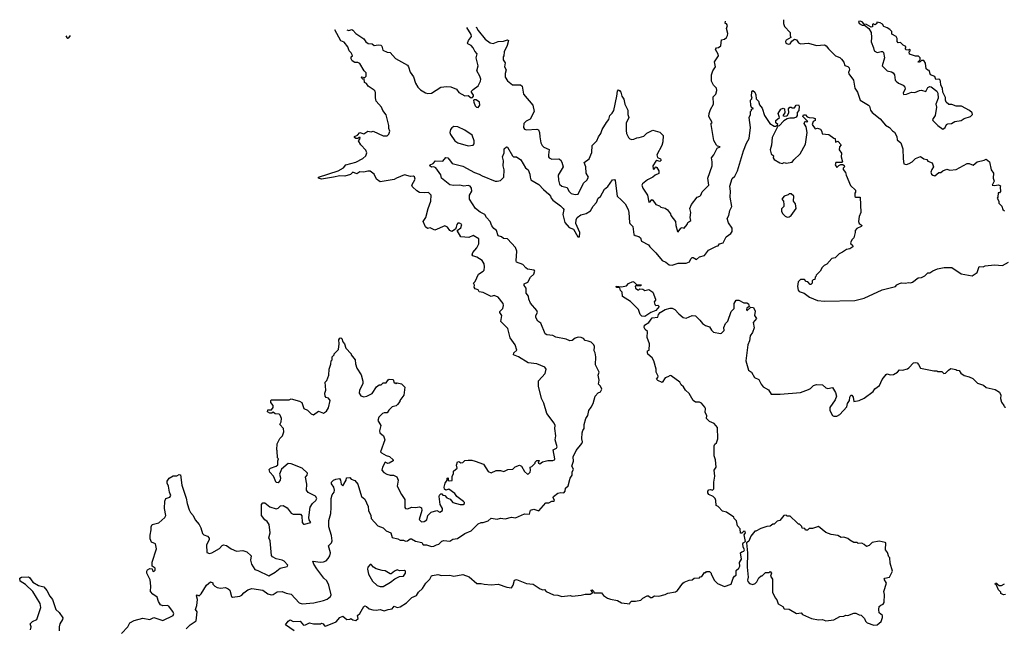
# Model space of a CAD drawing. Extents: x 2604950 to 2749250, y 940531 to 1028284.
# Tile 198 of 220: x 2672198 to 2681943, y 1021319 to 1027332. Entities that reach past the tile are written whole.
import ezdxf

# ---------------------------------------------------------------- set-up
doc = ezdxf.new("R2010")
doc.units = 0

msp = doc.modelspace()

# ---------------------------------------------------------------- linework, layer by layer
at = {"layer": '0CON05XD'}
for points in [[(2676713.2, 1027258.2), (2676718.8, 1027255), (2676736, 1027225), (2676805, 1027140), (2676853.9, 1027103.9), (2676885, 1027096.7), (2676935, 1027116.7), (2676985, 1027119.2), (2677025, 1027133.8), (2677035, 1027127.5), (2677023.2, 1027076.8), (2676992, 1027015), (2676990, 1026975), (2676982.5, 1026965), (2676982.5, 1026935), (2677002.5, 1026905), (2676997.5, 1026865), (2677012.5, 1026835), (2677001.7, 1026798.3), (2677003.8, 1026765), (2677025, 1026726.7), (2677076.4, 1026686.4), (2677155, 1026686.7), (2677172.5, 1026675), (2677183.3, 1026595), (2677276.7, 1026485), (2677290, 1026425), (2677251.7, 1026348.3), (2677211.2, 1026328.8), (2677188.8, 1026305), (2677184, 1026265), (2677195, 1026248.8), (2677215, 1026242), (2677315, 1026248.6), (2677331.7, 1026241.7), (2677343.3, 1026215), (2677344.2, 1026174.2), (2677355.8, 1026115), (2677368.3, 1026088.3), (2677385, 1026072), (2677438.8, 1026048.8), (2677430, 1025995), (2677430, 1025975), (2677437.5, 1025965), (2677465, 1025951.2), (2677534.1, 1025954.1), (2677550, 1025945), (2677563.9, 1025923.9), (2677576.7, 1025875), (2677527.5, 1025795), (2677530, 1025745), (2677541.2, 1025705), (2677565, 1025683.8), (2677615, 1025670), (2677634.2, 1025634.2), (2677655, 1025613.8), (2677695, 1025601.2), (2677725.8, 1025604.2), (2677777.1, 1025712.9), (2677810, 1025745), (2677826.4, 1025773.6), (2677803.3, 1025815), (2677801.2, 1025875), (2677785, 1025920), (2677834.1, 1025955.9), (2677861.7, 1026018.3), (2677862.3, 1026087.7), (2677910, 1026135), (2677925.9, 1026174.1), (2677950, 1026205), (2677963.3, 1026245), (2678004.2, 1026315.8), (2678030, 1026345), (2678037.5, 1026385), (2678063.3, 1026406.7), (2678077.7, 1026432.3), (2678108.8, 1026575), (2678114.1, 1026625.9), (2678125, 1026637.5), (2678135, 1026632.5), (2678146.4, 1026613.6), (2678156.4, 1026576.4), (2678176.7, 1026545), (2678186.7, 1026495), (2678216.4, 1026436.4), (2678217.5, 1026395), (2678226.7, 1026365), (2678201.7, 1026308.3), (2678198.8, 1026235), (2678204, 1026205), (2678223.3, 1026165), (2678235, 1026153.8), (2678255, 1026148), (2678275, 1026150), (2678305, 1026163.8), (2678330, 1026165), (2678375, 1026180), (2678405, 1026210), (2678465, 1026240), (2678535, 1026220), (2678567.7, 1026187.7), (2678563.8, 1026125), (2678553.9, 1026086.1), (2678503.9, 1025993.9), (2678510, 1025970), (2678540, 1025955), (2678547, 1025943), (2678535, 1025927.5), (2678505, 1025937.5), (2678495, 1025932.5), (2678464.2, 1025885), (2678467.5, 1025857.5), (2678475, 1025850), (2678495, 1025877.5), (2678505, 1025870), (2678523.3, 1025835), (2678525, 1025810), (2678487.7, 1025792.3), (2678465, 1025772.5), (2678411.2, 1025748.8), (2678360.5, 1025709.5), (2678356.2, 1025695), (2678366.2, 1025665), (2678411.2, 1025595), (2678425, 1025527.5), (2678439.3, 1025530.7), (2678455, 1025552.5), (2678465, 1025547.5), (2678493.6, 1025503.6), (2678531.7, 1025491.7), (2678545, 1025477.5), (2678585, 1025466.7), (2678610.7, 1025450.7), (2678637.5, 1025412.5), (2678642.5, 1025395), (2678687.5, 1025335), (2678691.2, 1025295), (2678707, 1025237), (2678715, 1025232.5), (2678740.7, 1025269.3), (2678753, 1025277), (2678775, 1025270), (2678802.5, 1025305), (2678810, 1025325), (2678840, 1025345), (2678832.5, 1025375), (2678841.2, 1025425), (2678830, 1025465), (2678847.5, 1025505), (2678902.5, 1025575), (2678930, 1025585), (2678940, 1025595), (2678951.7, 1025628.3), (2679017.5, 1025695), (2679007.5, 1025765), (2679051.4, 1025885), (2679052.5, 1025925), (2679043.3, 1025965), (2679066.7, 1025995), (2679100.7, 1026059.3), (2679130, 1026075), (2679105, 1026080), (2679095, 1026090), (2679068.3, 1026138.3), (2679042.5, 1026295), (2679042.5, 1026307.5), (2679050, 1026315), (2679020, 1026375), (2679021.2, 1026405), (2679033.8, 1026445), (2679066.2, 1026495), (2679062, 1026568), (2679086.7, 1026595), (2679098.3, 1026631.7), (2679093.3, 1026655), (2679063.3, 1026685), (2679043.3, 1026725), (2679043.6, 1026786.4), (2679057.5, 1026825), (2679083, 1026867), (2679073.3, 1026915), (2679113.3, 1026975), (2679110.7, 1026990.7), (2679083, 1027037), (2679095, 1027052.5), (2679115, 1027057.5), (2679137.5, 1027075), (2679145, 1027132.5), (2679175, 1027140), (2679193.8, 1027155), (2679204, 1027175), (2679205.8, 1027195), (2679193.8, 1027245), (2679202.5, 1027275), (2679195, 1027290), (2679180, 1027295), (2679183.5, 1027319.3)], [(2679756.7, 1027332.3), (2679757.5, 1027295), (2679766.4, 1027266.4), (2679822.5, 1027205), (2679822.5, 1027175), (2679830, 1027155), (2679785, 1027130), (2679777.5, 1027115), (2679780.7, 1027100.7), (2679805, 1027090), (2679825, 1027093.3), (2679840.7, 1027119.3), (2679865, 1027140), (2679885, 1027132.5), (2679905, 1027102.5), (2679925, 1027093.3), (2680005, 1027100), (2680085.8, 1027075.8), (2680163.9, 1027083.9), (2680180, 1027075), (2680202.3, 1027042.3), (2680272.5, 1026975), (2680315, 1026957.5), (2680333, 1026943), (2680353.6, 1026913.6), (2680365, 1026880), (2680395, 1026867.5), (2680407.5, 1026855), (2680412.5, 1026835), (2680400.7, 1026809.3), (2680403.3, 1026795), (2680450, 1026735), (2680462, 1026655), (2680490, 1026615), (2680515, 1026537.5), (2680597.7, 1026487.7), (2680610, 1026475), (2680618.3, 1026438.3), (2680633.6, 1026413.6), (2680715, 1026350), (2680768.3, 1026288.3), (2680805.8, 1026265.8), (2680835, 1026232.5), (2680855, 1026220), (2680878.8, 1026175), (2680882.9, 1026142.9), (2680917.5, 1026115), (2680940, 1026055), (2680941.2, 1025955), (2680950, 1025905), (2680975, 1025900), (2681001.7, 1025908.3), (2681030, 1025925), (2681065, 1025957.5), (2681115, 1025977.5), (2681146.7, 1025956.7), (2681175, 1025947.5), (2681185, 1025932.5), (2681227.5, 1025915), (2681242.5, 1025875), (2681225, 1025850), (2681217.5, 1025825), (2681222.5, 1025805), (2681235, 1025792.5), (2681255, 1025787.5), (2681295, 1025820), (2681315, 1025820), (2681335, 1025837.5), (2681375, 1025852.5), (2681405, 1025843.8), (2681465, 1025850), (2681575, 1025907.5), (2681595, 1025907.5), (2681635, 1025893.3), (2681674, 1025926), (2681745, 1025942.5), (2681765, 1025952.5), (2681796.1, 1025926.1), (2681813.3, 1025845), (2681837.5, 1025815), (2681833.3, 1025765), (2681843.3, 1025735), (2681822.5, 1025695), (2681845, 1025690), (2681885, 1025696.7), (2681907, 1025687), (2681902.5, 1025675), (2681907, 1025633), (2681895, 1025620), (2681881.7, 1025618.3), (2681880, 1025575), (2681872.5, 1025565), (2681890, 1025535), (2681890, 1025515), (2681918.3, 1025488.3), (2681930, 1025455), (2681945, 1025440)], [(2681335, 1026250), (2681357.5, 1026265), (2681372.5, 1026295), (2681385, 1026302.5), (2681420, 1026305), (2681455, 1026323.8), (2681515, 1026336.2), (2681545, 1026353.3), (2681607, 1026373), (2681627, 1026393), (2681625, 1026410), (2681600, 1026435), (2681520, 1026475), (2681465, 1026477.5), (2681425, 1026493.3), (2681395, 1026492.5), (2681367.5, 1026515), (2681360, 1026535), (2681361.7, 1026561.7), (2681333.3, 1026615), (2681332.5, 1026655), (2681313.3, 1026685), (2681313, 1026723), (2681306.1, 1026736.1), (2681295, 1026742.5), (2681265, 1026740), (2681255, 1026770), (2681212.5, 1026785), (2681200, 1026830), (2681185, 1026832.5), (2681170, 1026845), (2681161.7, 1026901.7), (2681145, 1026930), (2681125, 1026930), (2681110, 1026915), (2681095, 1026910), (2681090, 1026915), (2681110, 1026935), (2681110, 1026955), (2681095, 1026970), (2681065, 1026970), (2681005, 1026990), (2681000, 1027015), (2681010, 1027025), (2681010, 1027035), (2681005, 1027040), (2680995, 1027030), (2680973, 1027033), (2680962.5, 1027045), (2680970, 1027055), (2680968.3, 1027068.3), (2680940.7, 1027080.7), (2680917, 1027107), (2680893.6, 1027103.6), (2680883.3, 1027115), (2680882.5, 1027145), (2680872.5, 1027165), (2680830.7, 1027190.7), (2680830, 1027215), (2680810, 1027235), (2680783.3, 1027253.3), (2680750, 1027265), (2680736.4, 1027286.4), (2680715, 1027300), (2680683, 1027307), (2680680, 1027295), (2680665, 1027280), (2680645, 1027290), (2680640, 1027285), (2680640, 1027260), (2680625, 1027257.5), (2680580, 1027285), (2680555, 1027287.5), (2680535, 1027310), (2680515, 1027317.5), (2680500, 1027315), (2680507.5, 1027295), (2680535, 1027277.5), (2680558.3, 1027278.3), (2680603.3, 1027245), (2680623.8, 1027205), (2680628.8, 1027155), (2680623.9, 1027113.9), (2680650, 1027055), (2680655, 1027022.5), (2680685, 1027008), (2680725, 1027018.8), (2680737.7, 1027017.7), (2680748.3, 1027008.3), (2680755.9, 1026954.1), (2680734.2, 1026874.2), (2680785, 1026826.2), (2680825, 1026816), (2680843.3, 1026805), (2680855.8, 1026785), (2680863.3, 1026735), (2680872.3, 1026722.3), (2680895, 1026703.3), (2680942.5, 1026685), (2680953.6, 1026673.6), (2680963, 1026647), (2680943.3, 1026605), (2680945, 1026592.5), (2680975, 1026594.2), (2681024.3, 1026615.7), (2681056.8, 1026613.2), (2681105, 1026632.5), (2681125, 1026633.3), (2681165, 1026622), (2681185, 1026660), (2681205, 1026670.8), (2681218.3, 1026668.3), (2681276.7, 1026625), (2681286.1, 1026606.1), (2681288.8, 1026555), (2681264.2, 1026495.8), (2681270.6, 1026465), (2681258.1, 1026385), (2681231.2, 1026345), (2681235, 1026333.3), (2681285.8, 1026285.8), (2681335, 1026250)], [(2676011.2, 1022585), (2676011.2, 1022505), (2676017.5, 1022495), (2676039.5, 1022490.5), (2676075, 1022507.5), (2676113.6, 1022503.6), (2676155, 1022512.5), (2676175, 1022500), (2676176.7, 1022475), (2676152, 1022385), (2676175, 1022363.3), (2676200, 1022365), (2676226.1, 1022383.9), (2676238.8, 1022425), (2676271.3, 1022458.7), (2676325, 1022476), (2676355, 1022457.5), (2676382.5, 1022475), (2676383.8, 1022495), (2676360, 1022535), (2676350, 1022615), (2676351.7, 1022628.3), (2676365, 1022640), (2676375, 1022640), (2676385, 1022627.5), (2676405, 1022622.5), (2676425, 1022600), (2676458.8, 1022588.8), (2676485, 1022554), (2676556.4, 1022533.6), (2676586.1, 1022533.9), (2676600, 1022545), (2676600, 1022555), (2676590, 1022565), (2676525, 1022612.5), (2676505, 1022642.5), (2676446.1, 1022686.1), (2676415, 1022677.5), (2676402.5, 1022685), (2676400, 1022705), (2676407.5, 1022745), (2676430, 1022775), (2676430, 1022795), (2676438.3, 1022798.3), (2676440, 1022775), (2676448.3, 1022768.3), (2676477, 1022773), (2676477.5, 1022815), (2676491.7, 1022838.3), (2676490, 1022865), (2676527, 1022893), (2676522.5, 1022925), (2676531.7, 1022958.3), (2676545, 1022960), (2676565, 1022947.5), (2676585, 1022950), (2676605, 1022970), (2676635, 1022972.5), (2676671.7, 1022971.7), (2676705, 1022962.5), (2676787.5, 1022935), (2676835, 1022862.5), (2676865, 1022847.5), (2676915, 1022872.5), (2676955, 1022872.5), (2676989.3, 1022860.7), (2677030.7, 1022879.3), (2677077, 1022883), (2677101.7, 1022908.3), (2677145, 1022922.5), (2677165, 1022912.5), (2677195, 1022860), (2677225, 1022833.3), (2677235, 1022836.7), (2677248.8, 1022855), (2677253.3, 1022875), (2677250, 1022905), (2677265, 1022910), (2677300, 1022945), (2677300, 1022955), (2677315, 1022970), (2677338.3, 1022968.3), (2677330, 1022945), (2677345, 1022937.5), (2677372.5, 1022957.5), (2677425, 1022970), (2677475, 1022968.8), (2677490, 1022975), (2677493.8, 1022985), (2677477.5, 1023075), (2677509.3, 1023090.7), (2677516.7, 1023105), (2677496.2, 1023175), (2677503.8, 1023215), (2677493.9, 1023286.1), (2677496.1, 1023316.1), (2677488.3, 1023338.3), (2677416.4, 1023436.4), (2677386.4, 1023536.4), (2677363, 1023583), (2677333, 1023707), (2677333, 1023757), (2677398.3, 1023831.7), (2677410, 1023875), (2677395, 1023892.5), (2677315, 1023926.7), (2677230, 1023935), (2677135, 1023996), (2677084, 1024014), (2677088.8, 1024035), (2677119.3, 1024060.7), (2677103.3, 1024115), (2677053.8, 1024185), (2677030, 1024275), (2676960, 1024345), (2676971.2, 1024405), (2676950, 1024435), (2676950, 1024445), (2676980, 1024475), (2676986.2, 1024505), (2676983.3, 1024525), (2676935, 1024586.7), (2676895, 1024602.5), (2676865, 1024592.5), (2676785, 1024632.5), (2676745, 1024640), (2676735, 1024660), (2676705, 1024667.5), (2676696.7, 1024685), (2676697.5, 1024705), (2676690, 1024725), (2676705, 1024740), (2676737.5, 1024815), (2676785, 1024842.5), (2676793.3, 1024855), (2676798.8, 1024885), (2676795.8, 1024915.8), (2676775, 1024950), (2676721.7, 1024981.7), (2676683.9, 1024993.9), (2676676.7, 1025005), (2676683, 1025027), (2676721.2, 1025075), (2676741.2, 1025115), (2676743.6, 1025163.6), (2676686, 1025196), (2676641.7, 1025178.3), (2676563.9, 1025183.9), (2676527.5, 1025245), (2676565, 1025273.3), (2676572.5, 1025305), (2676549.3, 1025319.3), (2676533, 1025317), (2676523.6, 1025306.4), (2676519.3, 1025280.7), (2676510, 1025260), (2676475, 1025235.8), (2676456, 1025245), (2676430.5, 1025280.5), (2676405, 1025291.2), (2676305, 1025250), (2676261.7, 1025271.7), (2676235, 1025267.5), (2676215, 1025282.5), (2676192.5, 1025335), (2676216.7, 1025375), (2676240, 1025465), (2676266.7, 1025535), (2676268.8, 1025595), (2676243, 1025623), (2676205, 1025617.5), (2676155, 1025622.5), (2676127, 1025637), (2676087, 1025677), (2676077.5, 1025695), (2676112, 1025755), (2676105.7, 1025775.7), (2676095, 1025783.8), (2676065, 1025780), (2676005, 1025795.7), (2675927.5, 1025765), (2675905, 1025750), (2675765, 1025727.5), (2675730, 1025755), (2675706.7, 1025805), (2675665, 1025832.5), (2675645, 1025834.3), (2675605, 1025824.3), (2675565, 1025827.8), (2675535, 1025808.1), (2675495, 1025824.3), (2675470.5, 1025799.5), (2675416.8, 1025783.2), (2675365, 1025788.2), (2675305, 1025773.6), (2675185, 1025754.6), (2675154.3, 1025764.3), (2675156.7, 1025775), (2675350, 1025835), (2675403.3, 1025865), (2675425, 1025897.5), (2675525, 1025922.5), (2675595, 1025959.2), (2675622, 1025985), (2675632, 1026015), (2675625, 1026042.5), (2675573.3, 1026095), (2675552.5, 1026135), (2675565, 1026150), (2675567.5, 1026165), (2675555, 1026167.5), (2675545, 1026157.5), (2675525, 1026157.5), (2675510, 1026165), (2675510, 1026175), (2675541.2, 1026188.8), (2675565, 1026216.7), (2675605, 1026203.3), (2675645, 1026230), (2675675, 1026222.5), (2675695, 1026227.5), (2675795, 1026182), (2675835, 1026183.8), (2675851.2, 1026198.8), (2675860.7, 1026230.7), (2675850, 1026255), (2675852, 1026285), (2675825, 1026390), (2675793, 1026433), (2675777.5, 1026467.5), (2675726, 1026525), (2675717.7, 1026557.7), (2675719.5, 1026609.5), (2675716, 1026625), (2675706.2, 1026635), (2675646.7, 1026675), (2675629.3, 1026699.3), (2675611.7, 1026711.7), (2675608.3, 1026748.3), (2675595, 1026742.5), (2675583.3, 1026755), (2675580, 1026765), (2675585, 1026767.5), (2675615, 1026760), (2675626.2, 1026775), (2675627.5, 1026805), (2675606.4, 1026826.4), (2675565, 1026897.5), (2675545, 1026907.5), (2675515, 1026907.5), (2675487.5, 1026925), (2675480, 1026945), (2675480, 1026965), (2675490, 1026975), (2675487.5, 1026985), (2675480, 1027005), (2675457.5, 1027025), (2675446.7, 1027065), (2675409.3, 1027109.3), (2675375, 1027122.5), (2675315.6, 1027230.8)], [(2675434.6, 1027233.1), (2675455, 1027223.8), (2675485, 1027234.1), (2675495, 1027230), (2675524.2, 1027194.2), (2675605, 1027142.5), (2675625, 1027113.3), (2675646.1, 1027096.1), (2675685, 1027092.5), (2675706.4, 1027076.4), (2675745, 1027083.8), (2675770.7, 1027080.7), (2675781.2, 1027071.2), (2675790.7, 1027030.7), (2675835, 1027012.5), (2675865, 1027007.5), (2675918.8, 1026948.8), (2676035, 1026882.5), (2676046.7, 1026865), (2676063, 1026813), (2676095, 1026767.5), (2676116, 1026705), (2676138, 1026665), (2676165, 1026639.2), (2676215, 1026609.2), (2676237.7, 1026602.3), (2676274.1, 1026605.9), (2676365, 1026663.3), (2676425, 1026672.5), (2676466.4, 1026666.4), (2676520, 1026645), (2676545, 1026612.5), (2676605, 1026577.5), (2676635, 1026582.5), (2676665, 1026560), (2676678.3, 1026561.7), (2676690, 1026575), (2676690, 1026585), (2676670, 1026615), (2676670, 1026625), (2676685, 1026642.5), (2676735, 1026677.5), (2676760, 1026725), (2676762.5, 1026745), (2676753.3, 1026773.3), (2676722.5, 1026825), (2676736.2, 1026875), (2676716.7, 1026955), (2676725.8, 1026995.8), (2676702, 1027022), (2676686.7, 1027055), (2676667.7, 1027077.7), (2676633.9, 1027093.9), (2676630.7, 1027100.7), (2676638.8, 1027125), (2676669.2, 1027165), (2676665, 1027186.2), (2676622.8, 1027256.4)], [(2672655.6, 1027174.2), (2672665, 1027156), (2672675, 1027150), (2672685, 1027152.5), (2672699.9, 1027174.9)], [(2679440, 1026545), (2679447.5, 1026555), (2679440, 1026575), (2679443, 1026617), (2679455, 1026630), (2679473.9, 1026613.9), (2679485, 1026590), (2679488.3, 1026548.3), (2679508.8, 1026525), (2679519.3, 1026489.3), (2679545, 1026457.5), (2679570, 1026385), (2679623.6, 1026303.6), (2679665, 1026280), (2679685, 1026280), (2679700, 1026295), (2679682.5, 1026312.5), (2679683.3, 1026333.3), (2679717.5, 1026365), (2679703.3, 1026405), (2679732.3, 1026447.7), (2679755, 1026457.5), (2679768.8, 1026448.8), (2679769.3, 1026410.7), (2679750, 1026385), (2679765, 1026377.5), (2679789.3, 1026380.7), (2679797.5, 1026385), (2679810, 1026415), (2679808.3, 1026451.7), (2679820, 1026465), (2679835, 1026467.5), (2679845, 1026460), (2679865, 1026460), (2679883.6, 1026486.4), (2679905, 1026490), (2679912.5, 1026475), (2679910, 1026435), (2679892.5, 1026415), (2679892.5, 1026385), (2679883, 1026367), (2679860.7, 1026359.3), (2679820.7, 1026359.3), (2679795, 1026350), (2679759.5, 1026330.5), (2679715, 1026282.5), (2679701.7, 1026278.3), (2679644.2, 1026165.8), (2679638.1, 1026091.9), (2679626.7, 1026045), (2679636.4, 1026006.4), (2679657.5, 1025985), (2679656.7, 1025965), (2679665, 1025947.5), (2679720, 1025915), (2679745, 1025910), (2679765, 1025917.5), (2679785, 1025912.5), (2679845, 1025923.3), (2679860, 1025945), (2679924, 1026006), (2679975, 1026100), (2679992.5, 1026215), (2679981.7, 1026271.7), (2679962.5, 1026305), (2679971.7, 1026328.3), (2679985, 1026320), (2680000, 1026325), (2679950, 1026375), (2679955, 1026390), (2679975, 1026390), (2679991.7, 1026371.7), (2680013, 1026363), (2680051.7, 1026361.7), (2680070, 1026355), (2680070, 1026335), (2680050, 1026325), (2680042.5, 1026295), (2680071.7, 1026251.7), (2680095, 1026257.5), (2680125, 1026247.5), (2680137, 1026227), (2680141.7, 1026201.7), (2680207, 1026197), (2680255, 1026160), (2680270, 1026155), (2680271.7, 1026121.7), (2680295, 1026130), (2680330, 1026095), (2680312.5, 1026075), (2680307.5, 1026045), (2680331.7, 1026011.7), (2680330, 1025975), (2680340, 1025925), (2680335, 1025920), (2680275, 1025920), (2680267.5, 1025895), (2680285, 1025870), (2680305, 1025890), (2680325, 1025900), (2680345, 1025900), (2680358.3, 1025888.3), (2680360, 1025875), (2680348.3, 1025861.7), (2680348.3, 1025848.3), (2680371.7, 1025821.7), (2680377.5, 1025795), (2680421.7, 1025691.7), (2680470, 1025645), (2680470, 1025625), (2680462.5, 1025615), (2680463, 1025583), (2680475, 1025577.5), (2680517, 1025577), (2680522.5, 1025425), (2680507.5, 1025385), (2680500, 1025335), (2680507.5, 1025315), (2680537, 1025297), (2680527.5, 1025285), (2680482.5, 1025265), (2680467.5, 1025245), (2680467.5, 1025225), (2680452.5, 1025175), (2680432.5, 1025155), (2680420, 1025125), (2680422.5, 1025115), (2680440.7, 1025100.7), (2680443.3, 1025085), (2680415, 1025066.2), (2680381.7, 1025058.3), (2680341.7, 1025031.7), (2680310, 1025015), (2680270, 1024975), (2680235, 1024970), (2680185, 1024912.5), (2680160.7, 1024899.3), (2680140.7, 1024879.3), (2680120, 1024845), (2680080, 1024805), (2680078.3, 1024791.7), (2680070, 1024785), (2680068.3, 1024761.7), (2680051.7, 1024758.3), (2680041.7, 1024748.3), (2680040, 1024725), (2680028.3, 1024711.7), (2680021.7, 1024711.7), (2679998.3, 1024738.3), (2679981.7, 1024741.7), (2679965, 1024760), (2679925, 1024760), (2679901.7, 1024738.3), (2679897.5, 1024692.5), (2679904.2, 1024655), (2679912.4, 1024642.4), (2679962.5, 1024625), (2680015, 1024587.5), (2680095, 1024554.2), (2680165, 1024546.2), (2680465, 1024552.5), (2680555, 1024577.5), (2680735, 1024657.5), (2680865, 1024692.5), (2680880.7, 1024709.3), (2680905, 1024722.5), (2680925, 1024727.5), (2680965, 1024723.3), (2680995, 1024730), (2681015, 1024727.5), (2681035, 1024733.3), (2681091.7, 1024778.3), (2681125, 1024782.5), (2681155, 1024797.5), (2681185, 1024826.7), (2681205, 1024827.5), (2681235, 1024847.5), (2681283, 1024867), (2681349.3, 1024880.7), (2681425, 1024880), (2681515, 1024817.5), (2681625, 1024797.5), (2681675, 1024830), (2681695, 1024890), (2681735, 1024887.5), (2681755, 1024897.5), (2681845, 1024907.5), (2681925, 1024900), (2681985, 1024932.5)], [(2673846, 1021305), (2673886.2, 1021345), (2673945, 1021382.5), (2673953.3, 1021473.3), (2673937.5, 1021495), (2673950, 1021535), (2673957.5, 1021595), (2673948.3, 1021631.7), (2673955, 1021640), (2673975, 1021630), (2673995, 1021650), (2674045, 1021737.5), (2674085, 1021767.5), (2674108.3, 1021758.3), (2674110, 1021745), (2674130, 1021725), (2674153.6, 1021713.6), (2674185, 1021707.5), (2674235, 1021712.5), (2674260.7, 1021700.7), (2674276, 1021685), (2674293.8, 1021625), (2674305, 1021616.7), (2674375, 1021628.8), (2674395, 1021638.8), (2674415, 1021658.8), (2674455, 1021688.8), (2674496.8, 1021703.2), (2674605, 1021685.8), (2674655, 1021650.8), (2674685, 1021642), (2674705.9, 1021644.1), (2674745, 1021671.2), (2674795, 1021674.2), (2674835, 1021656), (2674885, 1021648), (2674962.6, 1021562.6), (2674995, 1021551.5), (2675108, 1021562), (2675205, 1021583.1), (2675240.9, 1021599.1), (2675273.8, 1021625), (2675278.8, 1021641.2), (2675257.6, 1021737.6), (2675237.4, 1021777.4), (2675208.8, 1021805), (2675137.7, 1021897.7), (2675110, 1021945), (2675100, 1021975), (2675175, 1021964.3), (2675205, 1021968.6), (2675231.5, 1021978.5), (2675251.4, 1021998.6), (2675266.9, 1022025), (2675273.1, 1022055), (2675254.3, 1022125), (2675284.4, 1022155.6), (2675290.6, 1022175), (2675283, 1022227), (2675258, 1022312), (2675256.2, 1022375), (2675276, 1022445), (2675282, 1022505), (2675278.8, 1022595), (2675289.3, 1022630.7), (2675310, 1022655), (2675313.3, 1022675), (2675307, 1022707), (2675285, 1022740), (2675283.8, 1022755), (2675302.5, 1022775), (2675325, 1022786.7), (2675361.7, 1022791.7), (2675372.5, 1022775), (2675380, 1022735), (2675395, 1022720), (2675430, 1022775), (2675431.7, 1022798.3), (2675465, 1022800), (2675480, 1022785), (2675515, 1022772.5), (2675545.9, 1022735.9), (2675580, 1022615), (2675615, 1022587.5), (2675648, 1022515), (2675648.8, 1022475), (2675672.5, 1022425), (2675677.5, 1022395), (2675743.9, 1022323.9), (2675795, 1022303.3), (2675825, 1022273.3), (2675872.5, 1022255), (2675885, 1022207.5), (2675940, 1022195), (2675965, 1022180), (2675995, 1022180), (2676015, 1022172.5), (2676035, 1022173.3), (2676062.5, 1022195), (2676075, 1022196.2), (2676115, 1022172.5), (2676178.3, 1022158.3), (2676190, 1022135), (2676225, 1022136.7), (2676275, 1022118), (2676295, 1022120.8), (2676324.2, 1022135.8), (2676345, 1022143.3), (2676375, 1022170), (2676395, 1022177.5), (2676455, 1022172.5), (2676485, 1022190), (2676530.7, 1022199.3), (2676605, 1022247.5), (2676665, 1022272.5), (2676736.4, 1022343.6), (2676765, 1022356.7), (2676785, 1022356.7), (2676835, 1022373.3), (2676865, 1022400), (2676925, 1022390), (2676955, 1022400), (2677003, 1022393), (2677065, 1022410), (2677105, 1022403.3), (2677195, 1022442.5), (2677245, 1022440), (2677255, 1022477.5), (2677285, 1022487.5), (2677337, 1022473), (2677405, 1022552.5), (2677435, 1022552.5), (2677463.3, 1022566.7), (2677482.5, 1022567.5), (2677490, 1022575), (2677477.5, 1022605), (2677482.5, 1022615), (2677525, 1022646), (2677552.5, 1022652.5), (2677585, 1022650), (2677597.5, 1022665), (2677600, 1022695), (2677625, 1022720), (2677646.7, 1022795), (2677666.7, 1022825), (2677666.7, 1022855), (2677680, 1022885), (2677663.8, 1022915), (2677677.7, 1022962.3), (2677675.8, 1023005), (2677705, 1023067.5), (2677761.7, 1023138.3), (2677767.5, 1023155), (2677760, 1023185), (2677763.6, 1023243.6), (2677772.3, 1023267.7), (2677785.8, 1023285), (2677784.1, 1023325.9), (2677800, 1023385), (2677820, 1023415), (2677830, 1023465), (2677855, 1023497.5), (2677873.3, 1023535), (2677892.3, 1023607.7), (2677922, 1023638), (2677945, 1023650), (2677960, 1023675), (2677947.5, 1023705), (2677927.5, 1023725), (2677933.3, 1023765), (2677923.3, 1023815), (2677932.5, 1023845), (2677897, 1023917), (2677900, 1023995), (2677892.5, 1024035), (2677882.5, 1024055), (2677887, 1024097), (2677880, 1024115), (2677855, 1024140), (2677825, 1024152.5), (2677795, 1024156.7), (2677776.4, 1024176.4), (2677756.4, 1024186.4), (2677725, 1024188.8), (2677695, 1024181.2), (2677665, 1024156.7), (2677644.1, 1024154.1), (2677605, 1024171.2), (2677505, 1024191.2), (2677475, 1024206), (2677415, 1024213.8), (2677400, 1024225), (2677355, 1024327.5), (2677325, 1024350), (2677307.5, 1024385), (2677307.5, 1024405), (2677322.5, 1024435), (2677316.7, 1024455), (2677255, 1024527.5), (2677236.7, 1024565), (2677232.5, 1024595), (2677210, 1024625), (2677210, 1024675), (2677190.7, 1024700.7), (2677191.7, 1024718.3), (2677226.7, 1024735), (2677253.3, 1024785), (2677286.7, 1024815), (2677293.6, 1024836.4), (2677296.7, 1024845), (2677290, 1024855), (2677224.1, 1024864.1), (2677206.1, 1024876.1), (2677178.8, 1024908.8), (2677114, 1024934), (2677110, 1024945), (2677117.3, 1025042.7), (2677105, 1025076.2), (2677026.7, 1025165), (2676985, 1025166.7), (2676965, 1025182.5), (2676934.3, 1025194.3), (2676916.7, 1025245), (2676890, 1025265), (2676871.2, 1025291.2), (2676853.6, 1025333.6), (2676817.5, 1025375), (2676802.5, 1025405), (2676755, 1025426.7), (2676710, 1025465), (2676648.8, 1025555), (2676651.2, 1025595), (2676672.5, 1025635), (2676670, 1025665), (2676656, 1025686), (2676635, 1025691.2), (2676595, 1025684.4), (2676555, 1025695.7), (2676492.9, 1025692.9), (2676455, 1025698.8), (2676373.3, 1025765), (2676365.9, 1025795.9), (2676315, 1025867.5), (2676295, 1025877.5), (2676275, 1025873.3), (2676257.5, 1025885), (2676260, 1025895), (2676289.3, 1025910.7), (2676313, 1025937), (2676387, 1025933), (2676415, 1025970), (2676436.7, 1025965), (2676463, 1025933), (2676478.3, 1025908.3), (2676585, 1025881.2), (2676700.5, 1025820.5), (2676746.7, 1025805), (2676775, 1025786.2), (2676905, 1025734), (2676925, 1025733.3), (2676955, 1025742.5), (2676990, 1025775), (2676991.2, 1025845), (2676982, 1025885), (2676986, 1025935), (2676976.2, 1025975), (2676993.3, 1026015), (2676993.3, 1026055), (2677015, 1026072.5), (2677025, 1026070), (2677074.1, 1025984.1), (2677085, 1025976.7), (2677115, 1025976.7), (2677157.5, 1025945), (2677205, 1025867.5), (2677230, 1025845), (2677246.7, 1025805), (2677248.8, 1025775), (2677258.3, 1025748.3), (2677335, 1025702.5), (2677380.7, 1025650.7), (2677435, 1025606.7), (2677452.5, 1025585), (2677457.5, 1025565), (2677475, 1025547.5), (2677551.7, 1025491.7), (2677577.5, 1025465), (2677582.5, 1025455), (2677573.8, 1025405), (2677593.8, 1025325), (2677635, 1025276.7), (2677679.3, 1025259.3), (2677722.5, 1025185), (2677737.5, 1025185), (2677742.5, 1025225), (2677703.3, 1025315), (2677707, 1025353), (2677716.4, 1025373.6), (2677750.5, 1025399.5), (2677805, 1025414), (2677848.9, 1025441.1), (2677875, 1025486.7), (2677908.3, 1025521.7), (2677923.9, 1025566.1), (2677946.1, 1025583.9), (2677986.7, 1025655), (2678017.3, 1025682.7), (2678065, 1025747.5), (2678085, 1025750), (2678091.7, 1025741.7), (2678110, 1025585), (2678155, 1025547.5), (2678188.8, 1025508.8), (2678218.8, 1025455), (2678228, 1025425), (2678233.8, 1025325), (2678236.7, 1025315), (2678266.7, 1025285), (2678277.5, 1025205), (2678290, 1025195), (2678325, 1025188), (2678343.3, 1025175), (2678350.5, 1025140.5), (2678422.5, 1025105), (2678434.1, 1025084.1), (2678493.3, 1025025), (2678555, 1024950), (2678593.6, 1024933.6), (2678626.7, 1024906.7), (2678655, 1024901.9), (2678715, 1024922.5), (2678795.7, 1024924.3), (2678826.7, 1024935), (2678838.8, 1024965), (2678855, 1024978.8), (2678865, 1024978), (2678895, 1024957.5), (2678927.5, 1024985), (2678975, 1024997.5), (2679015, 1025050), (2679095, 1025092.5), (2679110, 1025095), (2679125, 1025112.5), (2679160, 1025125), (2679190, 1025185), (2679237.5, 1025215), (2679250, 1025235), (2679248.3, 1025268.3), (2679213.2, 1025323.2), (2679200, 1025365), (2679216.2, 1025395), (2679226.7, 1025445), (2679246.7, 1025485), (2679230, 1025575), (2679233.3, 1025635), (2679226.4, 1025683.6), (2679250.5, 1025759.5), (2679276.7, 1025785), (2679303.9, 1025836.1), (2679362.5, 1026035), (2679390.9, 1026109.1), (2679416.2, 1026155), (2679431.2, 1026265), (2679417.5, 1026365), (2679430, 1026395), (2679430, 1026425), (2679440, 1026435), (2679441.7, 1026448.3), (2679460, 1026455), (2679441.7, 1026461.7), (2679433.6, 1026483.6), (2679432.5, 1026535), (2679440, 1026545)], [(2676735, 1026462.5), (2676752.5, 1026485), (2676750, 1026515), (2676715, 1026540), (2676695, 1026540), (2676690, 1026535), (2676692.5, 1026515), (2676705, 1026480), (2676720, 1026465), (2676735, 1026462.5)], [(2676635, 1026084.2), (2676685, 1026091.2), (2676696.4, 1026103.6), (2676696.2, 1026135), (2676675, 1026190), (2676605, 1026239.2), (2676535, 1026273.3), (2676495, 1026276.2), (2676475, 1026263.3), (2676460, 1026245), (2676453.8, 1026215), (2676461.2, 1026195), (2676505, 1026133.8), (2676535, 1026114.2), (2676635, 1026084.2)], [(2679795, 1025376.7), (2679815, 1025380), (2679833.3, 1025395), (2679883.3, 1025465), (2679875, 1025510), (2679857.5, 1025535), (2679860, 1025585), (2679835, 1025610), (2679815, 1025610), (2679805, 1025600), (2679763.3, 1025586.7), (2679740, 1025555), (2679757, 1025537), (2679762.5, 1025505), (2679760, 1025485), (2679738.3, 1025461.7), (2679737.5, 1025435), (2679750.7, 1025410.7), (2679775, 1025386.7), (2679795, 1025376.7)], [(2678385, 1024394), (2678355, 1024397.5), (2678340, 1024415), (2678322.5, 1024465), (2678243, 1024543), (2678165, 1024592.5), (2678160, 1024635), (2678143, 1024653), (2678137.5, 1024677.5), (2678103, 1024683), (2678100, 1024695), (2678155, 1024690), (2678202.5, 1024697.5), (2678225, 1024720), (2678265, 1024740), (2678280, 1024735), (2678305, 1024710), (2678348.3, 1024708.3), (2678345, 1024700), (2678295, 1024700), (2678290, 1024695), (2678292.5, 1024675), (2678315, 1024660), (2678325, 1024660), (2678335, 1024670), (2678365, 1024666.7), (2678385, 1024653.3), (2678425, 1024662.5), (2678463.8, 1024635), (2678490, 1024565), (2678490, 1024555), (2678478.3, 1024541.7), (2678483.3, 1024515), (2678495, 1024503.8), (2678515, 1024507.5), (2678526.7, 1024495), (2678495, 1024455.8), (2678445.8, 1024434.2), (2678385, 1024394)], [(2674913.6, 1021283.6), (2674830, 1021345), (2674855, 1021380), (2674875, 1021392.5), (2674905, 1021377.5), (2674975, 1021380), (2675005, 1021340), (2675025, 1021342.5), (2675065, 1021362.5), (2675105, 1021353.3), (2675175, 1021352.5), (2675185, 1021360), (2675200, 1021355), (2675213.6, 1021333.6), (2675225, 1021330), (2675328.3, 1021371.7), (2675365, 1021416.7), (2675395, 1021430), (2675435, 1021397.5), (2675465, 1021400), (2675475, 1021407.5), (2675495, 1021392.5), (2675525, 1021386.7), (2675547.5, 1021405), (2675540, 1021435), (2675563.6, 1021456.4), (2675602.5, 1021525), (2675615, 1021530), (2675630, 1021525), (2675655, 1021502.5), (2675693, 1021493), (2675725, 1021490), (2675765, 1021496.7), (2675805, 1021482.5), (2675843.6, 1021496.4), (2675885, 1021502.5), (2675905, 1021526.7), (2675935, 1021516.7), (2675965, 1021522.5), (2676025, 1021562.5), (2676077.5, 1021615), (2676125, 1021632.5), (2676144.2, 1021665.8), (2676185.9, 1021704.1), (2676217.5, 1021755), (2676256.1, 1021793.9), (2676272, 1021828), (2676285, 1021833.3), (2676335, 1021843.3), (2676372.3, 1021832.3), (2676453.6, 1021833.6), (2676495, 1021826.7), (2676585, 1021842.5), (2676645, 1021817.5), (2676722.3, 1021752.3), (2676765, 1021753.8), (2676795, 1021747.5), (2676865, 1021740), (2676933, 1021747), (2677020, 1021715), (2677065, 1021711.2), (2677083.3, 1021735), (2677095.9, 1021784.1), (2677116.4, 1021793.6), (2677215, 1021753.3), (2677280, 1021745), (2677349.3, 1021699.3), (2677375, 1021690), (2677391.7, 1021691.7), (2677410, 1021675), (2677480.7, 1021640.7), (2677525, 1021636.2), (2677565, 1021623.8), (2677645, 1021632.5), (2677665, 1021627.5), (2677753.6, 1021636.4), (2677795, 1021646.7), (2677845, 1021647.5), (2677870, 1021665), (2677850, 1021685), (2677865, 1021690), (2677878.3, 1021678.3), (2677885, 1021660), (2677955, 1021660), (2677975, 1021632.5), (2678015, 1021606.7), (2678045, 1021596.2), (2678115, 1021586), (2678155, 1021561.2), (2678235, 1021550), (2678240, 1021565), (2678253, 1021577), (2678293, 1021577), (2678345, 1021587.5), (2678365, 1021607.5), (2678408.3, 1021631.7), (2678421.7, 1021631.7), (2678440, 1021615), (2678455, 1021612.5), (2678480.7, 1021629.3), (2678523, 1021627), (2678585, 1021643.3), (2678611.7, 1021658.3), (2678689.5, 1021670.5), (2678707.7, 1021682.3), (2678762.5, 1021755), (2678773.9, 1021766.1), (2678823, 1021787), (2678855, 1021790), (2678873, 1021807), (2678925, 1021810), (2678931.7, 1021818.3), (2678948.3, 1021821.7), (2678975, 1021860), (2678988.3, 1021861.7), (2678995, 1021870), (2679025, 1021870), (2679040, 1021855), (2679040, 1021845), (2679073.9, 1021783.9), (2679105, 1021752.5), (2679175, 1021722.5), (2679240, 1021745), (2679260, 1021805), (2679273.8, 1021826.2), (2679287.5, 1021835), (2679288, 1021882), (2679315.9, 1021904.1), (2679326.7, 1021925), (2679320.7, 1021959.3), (2679342.5, 1021995), (2679333.3, 1022055), (2679344.2, 1022065.8), (2679366.2, 1022073.8), (2679372.5, 1022085), (2679360, 1022115), (2679356.7, 1022145), (2679357.5, 1022155), (2679381.7, 1022168.3), (2679367.5, 1022235), (2679380, 1022255), (2679378.3, 1022268.3), (2679365, 1022270), (2679345, 1022250), (2679331.7, 1022251.7), (2679330, 1022295), (2679303, 1022323), (2679291.7, 1022371.7), (2679270, 1022395), (2679265, 1022410), (2679195, 1022460), (2679155, 1022470), (2679110, 1022515), (2679090, 1022525), (2679087.5, 1022575), (2679080, 1022595), (2679060, 1022615), (2679020, 1022635), (2679008.3, 1022648.3), (2679007.5, 1022665), (2679019.3, 1022680.7), (2679035, 1022683.3), (2679055, 1022677.5), (2679069.3, 1022690.7), (2679067.5, 1022755), (2679077.5, 1022815), (2679072.5, 1022875), (2679092.5, 1022905), (2679083.3, 1022975), (2679070, 1023015), (2679071.2, 1023115), (2679078.3, 1023131.7), (2679095.6, 1023144.4), (2679107.5, 1023185), (2679103.3, 1023295), (2679070, 1023335), (2679025, 1023356.7), (2678996.2, 1023385), (2679000, 1023415), (2678982.5, 1023445), (2678986.1, 1023483.9), (2678979.1, 1023499.1), (2678945, 1023536.2), (2678925, 1023546), (2678885, 1023548.8), (2678862.3, 1023562.3), (2678824.1, 1023634.1), (2678786.2, 1023665), (2678768.8, 1023698.8), (2678745, 1023720), (2678731.2, 1023745), (2678645, 1023807.5), (2678635, 1023812.5), (2678613.3, 1023796.7), (2678585, 1023787.5), (2678557, 1023743), (2678515, 1023760), (2678500, 1023775), (2678515, 1023790), (2678516.7, 1023805), (2678496.7, 1023845), (2678496.2, 1023875), (2678473.3, 1023955), (2678457.5, 1023985), (2678415, 1024022.5), (2678410, 1024035), (2678410, 1024055), (2678427, 1024063), (2678432.5, 1024125), (2678407, 1024187), (2678410, 1024245), (2678387.5, 1024265), (2678377.5, 1024285), (2678382.3, 1024307.7), (2678423.3, 1024336.7), (2678459.1, 1024380.9), (2678515, 1024390), (2678520, 1024415), (2678536.7, 1024435), (2678585, 1024465.8), (2678635, 1024478.8), (2678655, 1024477.5), (2678683, 1024463), (2678720.7, 1024420.7), (2678766.1, 1024386.1), (2678795, 1024377.5), (2678853.6, 1024406.4), (2678885, 1024400), (2678929.5, 1024359.5), (2678955, 1024326.7), (2678986.1, 1024306.1), (2679025, 1024292.5), (2679045, 1024260), (2679065, 1024241.2), (2679133, 1024227), (2679145, 1024230), (2679170, 1024255), (2679167.5, 1024285), (2679183.3, 1024325), (2679205, 1024350), (2679241.2, 1024445), (2679270, 1024475), (2679270, 1024525), (2679290, 1024555), (2679315, 1024556.7), (2679365, 1024530), (2679395, 1024530), (2679410, 1024520), (2679417.5, 1024492.5), (2679393.9, 1024476.1), (2679390, 1024465), (2679395, 1024452.5), (2679433, 1024487), (2679460, 1024485), (2679476.2, 1024446.2), (2679470, 1024405), (2679490, 1024375), (2679456.7, 1024335), (2679466.1, 1024283.9), (2679450, 1024235), (2679427.5, 1024205), (2679422.5, 1024155), (2679403.3, 1024115), (2679383.9, 1023956.1), (2679410, 1023865), (2679440, 1023845), (2679470.7, 1023790.7), (2679515, 1023772.5), (2679536.1, 1023726.1)], [(2673205, 1021257.5), (2673267.5, 1021325), (2673287, 1021363), (2673330, 1021385), (2673415, 1021408.8), (2673485, 1021396.7), (2673525, 1021416.7), (2673615, 1021387.5), (2673716.7, 1021435), (2673723.3, 1021455), (2673709.2, 1021479.2), (2673675, 1021528.8), (2673656.1, 1021536.1), (2673615, 1021532.5), (2673590.3, 1021540.3), (2673570, 1021575), (2673558.8, 1021618.8), (2673515, 1021647.5), (2673493.6, 1021673.6), (2673496.2, 1021725), (2673489.3, 1021789.3), (2673457.5, 1021855), (2673457.5, 1021875), (2673463.6, 1021886.4), (2673485, 1021900), (2673508.3, 1021898.3), (2673511.7, 1021881.7), (2673525, 1021870), (2673540, 1021885), (2673537.5, 1021905), (2673510, 1021925), (2673507.5, 1021965), (2673550, 1022095), (2673543.3, 1022145), (2673503, 1022163), (2673488.6, 1022195), (2673487.5, 1022232.5), (2673500, 1022285), (2673497.5, 1022315), (2673510, 1022335), (2673576.1, 1022353.9), (2673633, 1022407), (2673642.5, 1022425), (2673630, 1022495), (2673633.9, 1022566.1), (2673645, 1022592.5), (2673683.6, 1022606.4), (2673693.3, 1022625), (2673680, 1022655), (2673670, 1022715), (2673656.7, 1022745), (2673656.7, 1022765), (2673677.5, 1022795), (2673715, 1022817.5), (2673751.7, 1022818.3), (2673775, 1022832.5), (2673787.7, 1022827.7), (2673801.4, 1022725), (2673845.8, 1022595.8), (2673853.8, 1022545), (2673875, 1022482.5), (2673886.7, 1022455), (2673913.3, 1022425), (2673934.2, 1022384.2), (2673973.3, 1022335), (2673990, 1022305), (2674007, 1022247), (2674020, 1022235), (2674055, 1022222.5), (2674071.7, 1022201.7), (2674072.5, 1022185), (2674047.5, 1022135), (2674050.7, 1022060.7), (2674075, 1022050), (2674100, 1022055), (2674175, 1022097.5), (2674200, 1022130), (2674215, 1022136.7), (2674245, 1022130), (2674290, 1022095), (2674345, 1022073.3), (2674405, 1022080), (2674445, 1022066.7), (2674490, 1022025), (2674482.5, 1021985), (2674491.2, 1021945), (2674525, 1021890), (2674555, 1021881.2), (2674665, 1021828.8), (2674727.5, 1021865), (2674775, 1021903.3), (2674845, 1021920), (2674850, 1021935), (2674813.6, 1021973.6), (2674795, 1021983.3), (2674735, 1021996.7), (2674700, 1022015), (2674688.3, 1022028.3), (2674676.2, 1022175), (2674663.3, 1022205), (2674676.7, 1022255), (2674667.5, 1022335), (2674647.5, 1022365), (2674623.3, 1022383.3), (2674590, 1022425), (2674590, 1022535), (2674605, 1022550), (2674625, 1022550), (2674675, 1022510), (2674735, 1022490), (2674755, 1022497.5), (2674778.8, 1022521.2), (2674805, 1022526), (2674845, 1022500), (2674885, 1022447.5), (2674905, 1022437.5), (2674978.3, 1022438.3), (2674991.7, 1022421.7), (2674992.5, 1022355), (2675005, 1022340), (2675015, 1022340), (2675080, 1022355), (2675064, 1022384), (2675060.8, 1022405), (2675071.7, 1022508.3), (2675094.3, 1022545.7), (2675130, 1022575), (2675138.8, 1022595), (2675125, 1022618), (2675054.2, 1022654.2), (2675036.7, 1022675), (2675038, 1022735), (2675026, 1022804), (2675042.5, 1022825), (2675047.5, 1022845), (2674995, 1022892.5), (2674885, 1022937.5), (2674855, 1022940), (2674787.5, 1022885), (2674767.5, 1022835), (2674778.3, 1022798.3), (2674776.7, 1022775), (2674755, 1022747.5), (2674735, 1022752.5), (2674708.8, 1022815), (2674673.8, 1022855), (2674668.3, 1022881.7), (2674680, 1022895), (2674735, 1022912.5), (2674751.7, 1022928.3), (2674752.5, 1022965), (2674760, 1022985), (2674750, 1022995), (2674747.5, 1023065), (2674742.5, 1023075), (2674747.5, 1023135), (2674773, 1023187), (2674800, 1023215), (2674812.5, 1023255), (2674807.5, 1023285), (2674772.5, 1023325), (2674785, 1023352.5), (2674788, 1023385), (2674777.1, 1023417.1), (2674767.3, 1023427.3), (2674725, 1023431.2), (2674705, 1023447.5), (2674691.7, 1023438.3), (2674675, 1023436.7), (2674650.5, 1023450.5), (2674655, 1023471.2), (2674688.8, 1023471.2), (2674706.2, 1023495), (2674706.7, 1023515), (2674682.5, 1023545), (2674682.5, 1023565), (2674688.3, 1023571.7), (2674865, 1023570), (2674885, 1023580), (2674967, 1023557), (2674990, 1023545), (2675010, 1023485), (2675045, 1023467.5), (2675081.7, 1023431.7), (2675105, 1023422.5), (2675155, 1023457.5), (2675205, 1023437.5), (2675233, 1023457), (2675255, 1023490), (2675270, 1023565), (2675255, 1023587.5), (2675230, 1023595), (2675220, 1023605), (2675217.5, 1023635), (2675226.7, 1023665), (2675220, 1023745), (2675237, 1023763), (2675257, 1023813), (2675260, 1023875), (2675277, 1023923), (2675280, 1023955), (2675290, 1023965), (2675290, 1023995), (2675310, 1024015), (2675310, 1024025), (2675351.7, 1024068.3), (2675360, 1024125), (2675356.2, 1024165), (2675365, 1024180), (2675375, 1024183.3), (2675386.1, 1024176.1), (2675397.5, 1024145), (2675412.5, 1024125), (2675425, 1024080), (2675480, 1024025), (2675480, 1024015), (2675517, 1023967), (2675520, 1023925), (2675533, 1023883), (2675577, 1023817), (2675592.5, 1023755), (2675593, 1023727), (2675561.2, 1023665), (2675558.8, 1023635), (2675575, 1023610), (2675605, 1023601.2), (2675635, 1023606.2), (2675685, 1023633.3), (2675730.7, 1023699.3), (2675755, 1023720), (2675775, 1023720), (2675795, 1023737.5), (2675825, 1023740), (2675843, 1023767), (2675855, 1023774), (2675895, 1023770), (2675905, 1023740), (2675918.3, 1023738.3), (2675925, 1023730), (2675935, 1023740), (2675975, 1023730), (2676010, 1023695), (2676000, 1023615), (2675960, 1023565), (2675960, 1023555), (2675936.4, 1023523.6), (2675925, 1023512.5), (2675885, 1023500), (2675850.7, 1023469.3), (2675835, 1023442.5), (2675805, 1023442.5), (2675787.5, 1023435), (2675752.7, 1023397.3), (2675743.8, 1023365), (2675772.5, 1023315), (2675760, 1023265), (2675763.3, 1023245), (2675797.5, 1023215), (2675810, 1023175), (2675770, 1023055), (2675777.5, 1023045), (2675825, 1023020), (2675858.8, 1023008.8), (2675892.5, 1022975), (2675892.5, 1022965), (2675855, 1022942.5), (2675841.7, 1022941.7), (2675815, 1022953.3), (2675788.8, 1022905), (2675783, 1022873), (2675800.7, 1022850.7), (2675830, 1022835), (2675863.9, 1022823.9), (2675896.1, 1022826.1), (2675929.3, 1022809.3), (2675942.5, 1022775), (2675932.5, 1022715), (2675976.2, 1022635), (2676011.2, 1022585)], [(2679536.1, 1023726.1), (2679557.7, 1023697.7), (2679608.3, 1023668.3), (2679635, 1023627.5), (2679725, 1023627.5), (2679925, 1023643.8), (2680005, 1023672.5), (2680025, 1023682.5), (2680055, 1023712.5), (2680085, 1023722.5), (2680145, 1023720), (2680175, 1023690), (2680195, 1023682.5), (2680242.5, 1023692.5), (2680271.7, 1023641.7), (2680282.5, 1023605), (2680268.3, 1023571.7), (2680217.5, 1023495), (2680217.5, 1023465), (2680243.6, 1023413.6), (2680255, 1023407.5), (2680285, 1023407.5), (2680316.4, 1023423.6), (2680385, 1023502.5), (2680391.2, 1023535), (2680410, 1023565), (2680413, 1023597), (2680424.2, 1023615.8), (2680435, 1023616.7), (2680447.8, 1023597.8), (2680455, 1023552.5), (2680505, 1023563.3), (2680555, 1023586.7), (2680646.4, 1023653.6), (2680660.7, 1023679.3), (2680709.3, 1023710.7), (2680735, 1023770), (2680775, 1023822.5), (2680785, 1023827.5), (2680815, 1023816.7), (2680845, 1023821.2), (2680885.8, 1023844.2), (2680905, 1023866.7), (2680935, 1023863.8), (2680985, 1023876.7), (2680998.3, 1023888.3), (2681045, 1023936.7), (2681065, 1023940), (2681080, 1023935), (2681095, 1023920), (2681115, 1023883.3), (2681245, 1023856.7), (2681275, 1023857.5), (2681285, 1023850), (2681325, 1023850), (2681345, 1023832.5), (2681360, 1023835), (2681390, 1023865), (2681415, 1023880), (2681461.7, 1023871.7), (2681473, 1023863), (2681495, 1023860), (2681513.6, 1023833.6), (2681545, 1023810), (2681595, 1023798.8), (2681630.7, 1023780.7), (2681676.4, 1023736.4), (2681737, 1023717), (2681763.6, 1023693.6), (2681853.9, 1023673.9), (2681895, 1023647.5), (2681910, 1023615), (2681906.2, 1023585), (2681916.4, 1023546.4), (2681940, 1023515), (2681941.7, 1023501.7), (2681958.3, 1023498.3)], [(2680650.7, 1021340.7), (2680685, 1021342.5), (2680723.6, 1021376.4), (2680738.8, 1021415), (2680736.7, 1021435), (2680703, 1021463), (2680700, 1021495), (2680703.6, 1021526.4), (2680720.5, 1021539.5), (2680745, 1021547.5), (2680753.8, 1021565), (2680756.4, 1021643.6), (2680750, 1021675), (2680776.7, 1021755), (2680753.6, 1021796.4), (2680760, 1021805), (2680805.9, 1021814.1), (2680836, 1021875), (2680813.3, 1021955), (2680810, 1022005), (2680800, 1022015), (2680788.3, 1022058.3), (2680767.5, 1022085), (2680770, 1022155), (2680765, 1022160), (2680705, 1022170), (2680635, 1022160), (2680605, 1022127.5), (2680578.3, 1022118.3), (2680555, 1022140), (2680531.7, 1022151.7), (2680495, 1022150), (2680487, 1022157), (2680455, 1022160), (2680415, 1022180), (2680395, 1022197.5), (2680355, 1022210), (2680328.3, 1022208.3), (2680297, 1022227), (2680228.3, 1022238.3), (2680175, 1022257.5), (2680105, 1022317.5), (2680045, 1022297.5), (2680013, 1022297), (2679995, 1022280), (2679975, 1022280), (2679968.3, 1022298.3), (2679941.7, 1022301.7), (2679938.3, 1022318.3), (2679915, 1022340), (2679905, 1022340), (2679891.7, 1022351.7), (2679825, 1022420), (2679795, 1022420), (2679785, 1022430), (2679760, 1022425), (2679720, 1022375), (2679695, 1022370), (2679665, 1022340), (2679651.7, 1022338.3), (2679625, 1022320), (2679593, 1022317), (2679533, 1022297), (2679485, 1022270), (2679475, 1022270), (2679435, 1022220), (2679415, 1022170), (2679390, 1022155), (2679402.5, 1022055), (2679397.5, 1021915), (2679407.5, 1021815), (2679400, 1021785), (2679403, 1021773), (2679421.7, 1021751.7), (2679455, 1021742.5), (2679477, 1021753), (2679495, 1021770), (2679515, 1021810), (2679535, 1021830), (2679545, 1021830), (2679578.3, 1021861.7), (2679615, 1021860), (2679625, 1021870), (2679640, 1021855), (2679630, 1021825), (2679647.5, 1021795), (2679648.3, 1021668.3), (2679675, 1021610), (2679691.7, 1021591.7), (2679705, 1021550), (2679750, 1021525), (2679763, 1021503), (2679815, 1021497.5), (2679885, 1021456.7), (2679931.7, 1021461.7), (2679946.4, 1021446.4), (2680035, 1021406.2), (2680105, 1021394), (2680145, 1021396.2), (2680175, 1021383.3), (2680256.1, 1021393.9), (2680315, 1021426.7), (2680355, 1021430), (2680375, 1021440), (2680395, 1021437.5), (2680455, 1021457.5), (2680475, 1021457.5), (2680505, 1021442.5), (2680525, 1021440), (2680560, 1021405), (2680569.3, 1021379.3), (2680585, 1021362.5), (2680650.7, 1021340.7)], [(2675795, 1021722.5), (2675868.8, 1021765), (2675910.5, 1021799.5), (2675958.1, 1021821.9), (2675995, 1021826), (2676016.7, 1021855), (2676017.5, 1021875), (2676005, 1021880), (2675957, 1021877), (2675935, 1021886.7), (2675907.5, 1021875), (2675875, 1021847.5), (2675865, 1021847.5), (2675815, 1021878.8), (2675785, 1021881.2), (2675725, 1021898.8), (2675698.8, 1021915), (2675675, 1021940), (2675665, 1021940), (2675643.3, 1021915), (2675640, 1021895), (2675651.4, 1021845), (2675688.1, 1021775), (2675735, 1021734.3), (2675765, 1021724.3), (2675795, 1021722.5)], [(2672303.3, 1021295), (2672312.5, 1021325), (2672302.5, 1021355), (2672325, 1021376.2), (2672366.7, 1021395), (2672406.9, 1021515), (2672399.4, 1021555), (2672329.2, 1021675), (2672254.1, 1021744.1), (2672202.5, 1021775), (2672197.5, 1021805), (2672213.8, 1021816.2), (2672285, 1021817.5), (2672295, 1021812.5), (2672327.5, 1021765), (2672385, 1021731.2), (2672435, 1021718.8), (2672465, 1021683.3), (2672496, 1021626), (2672523.3, 1021595), (2672556.7, 1021495), (2672586.7, 1021465), (2672623, 1021413), (2672620, 1021395), (2672596, 1021355), (2672588.8, 1021325), (2672588.8, 1021285)], [(2681955, 1021643.3), (2681935, 1021640), (2681910, 1021655), (2681908.3, 1021668.3), (2681885, 1021690), (2681861.7, 1021741.7), (2681852.5, 1021745), (2681855, 1021757.5), (2681865, 1021757.5), (2681876.1, 1021746.1), (2681893.6, 1021733.6), (2681915, 1021733.3), (2681945, 1021750)]]:
    msp.add_lwpolyline(points, dxfattribs=at)

doc.saveas('drawing.dxf')
